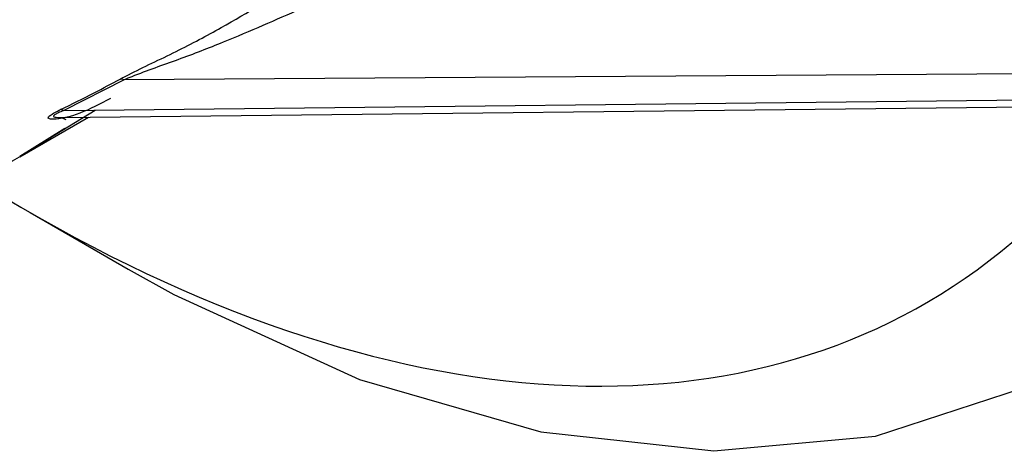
# Model space of a CAD drawing. Header units: millimetres. Extents: x 0 to 420, y 0 to 297.
# Tile 14 of 78: x 152.784 to 153.742, y 103.928 to 104.347. Entities that reach past the tile are written whole.
import ezdxf

# ---------------------------------------------------------------- set-up
doc = ezdxf.new("R2010")
doc.units = ezdxf.units.MM

msp = doc.modelspace()

# ---------------------------------------------------------------- linework, layer by layer
at = {"color": 7, "linetype": 'Continuous', "lineweight": 25}
for p, q in [((153.82052, 104.29525), (152.88558, 104.28896)), ((152.88558, 104.28896), (152.82685, 104.25903)), ((152.82685, 104.25903), (153.80254, 104.26991)), ((152.81188, 104.23152), (152.85734, 104.25949)), ((152.82305, 104.25238), (153.78766, 104.26313)), ((152.7842, 104.21416), (152.85095, 104.2527)), ((152.79416, 104.15996), (152.88966, 104.10481))]:
    msp.add_line(p, q, dxfattribs=at)
at = {"color": 8, "linetype": 'Continuous', "lineweight": 25}
msp.add_line((152.82813, 104.24158), (152.78408, 104.21437), dxfattribs=at)
at = {"color": 7, "linetype": 'Continuous', "lineweight": 25, "flags": 128}
msp.add_lwpolyline([(152.88966, 104.10481), (152.9339, 104.08013), (153.11458, 103.9976), (153.29086, 103.94654), (153.45928, 103.92795), (153.61654, 103.9422), (153.75956, 103.989), (153.88552, 104.06745), (153.99197, 104.17599), (154.07682, 104.31251), (154.1384, 104.47432), (154.1755, 104.65826), (154.1874, 104.86072), (154.17387, 105.07773), (154.13517, 105.30504), (154.07612, 105.52536)], dxfattribs=at)
at = {"color": 7, "linetype": 'Continuous', "lineweight": 25}
for centre, radius, start, end in [((152.88238, 104.28266), 0.00707, 63.08759, 94.87855), ((152.82341, 104.25382), 0.00624, 56.59941, 85.68438)]:
    msp.add_arc(centre, radius, start, end, dxfattribs=at)
msp.add_ellipse((152.80216, 105.51956), major_axis=(-0.87306, 1.44204), ratio=0.580786, start_param=2.292531, end_param=4.118184, dxfattribs=at)
for points, knots in [([(152.88178, 104.2897), (152.8845, 104.29112), (152.90138, 104.29996), (152.93672, 104.31634), (152.99374, 104.34656), (153.0299, 104.36946), (153.05352, 104.38441)], [0, 0, 0, 0, 0.047427, 0.294757, 0.53941, 1, 1, 1, 1]), ([(153.05765, 104.35805), (153.03301, 104.34715), (152.99527, 104.33046), (152.93884, 104.3085), (152.90509, 104.29701), (152.8881, 104.29), (152.88558, 104.28896)], [0, 0, 0, 0, 0.466717, 0.715078, 0.957835, 1, 1, 1, 1]), ([(152.82388, 104.26005), (152.8349, 104.26545), (152.85462, 104.27513), (152.87347, 104.28524), (152.88178, 104.2897)], [0, 0, 0, 0, 0.558846, 1, 1, 1, 1]), ([(152.82303, 104.25238), (152.82298, 104.25238), (152.82285, 104.25238), (152.82382, 104.25232), (152.82601, 104.25193), (152.82795, 104.25099), (152.82894, 104.25051)], [0, 0, 0, 0, 0.136668, 0.41466, 0.69827, 1, 1, 1, 1])]:
    msp.add_open_spline(points, degree=3, knots=knots, dxfattribs=at)
at = {"color": 8, "linetype": 'Continuous', "lineweight": 25}
for points, knots in [([(152.87238, 104.27077), (152.86225, 104.26548), (152.8413, 104.25454), (152.82056, 104.25035), (152.81213, 104.25076), (152.81151, 104.25233), (152.81354, 104.25441), (152.81787, 104.25709), (152.82189, 104.25906), (152.82388, 104.26005)], [0, 0, 0, 0, 0.326927, 0.676541, 0.78532, 0.844731, 0.892099, 0.946429, 1, 1, 1, 1]), ([(152.82685, 104.25903), (152.82506, 104.25834), (152.82222, 104.25723), (152.81939, 104.25582), (152.81777, 104.2548), (152.81714, 104.25413), (152.81693, 104.25328), (152.8181, 104.25265), (152.82049, 104.25237), (152.82235, 104.25241), (152.82305, 104.25242)], [0, 0, 0, 0, 0.180026, 0.285821, 0.347522, 0.451558, 0.490845, 0.685926, 0.882671, 1, 1, 1, 1]), ([(152.77536, 104.20908), (152.77598, 104.20944), (152.78842, 104.21654), (152.80044, 104.22423), (152.81186, 104.23155)], [0, 0, 0, 0, 0.050047, 1, 1, 1, 1])]:
    msp.add_open_spline(points, degree=3, knots=knots, dxfattribs=at)

doc.saveas('drawing.dxf')
